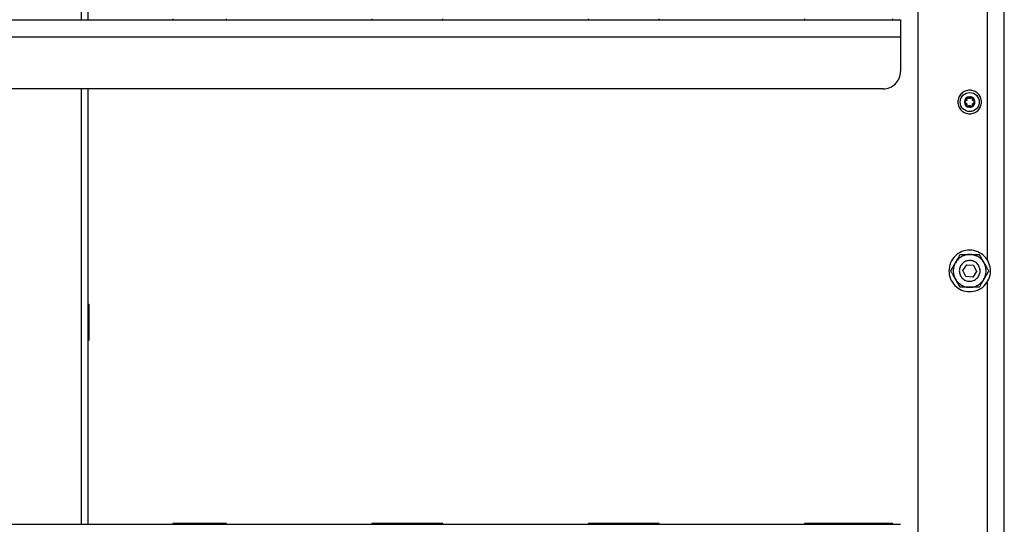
# Model space of a CAD drawing. Header units: millimetres. Extents: x -4969 to -32, y -584 to 4302.
# Tile 52 of 84: x -1974 to -1405, y 701 to 993. Entities that reach past the tile are written whole.
import ezdxf

# ---------------------------------------------------------------- set-up
doc = ezdxf.new("R2010")
doc.units = ezdxf.units.MM

msp = doc.modelspace()

# ---------------------------------------------------------------- linework, layer by layer
at = {"color": 7, "linetype": 'Continuous', "lineweight": 25}
for p, q in [((-1404.96, 42.92), (-1404.96, 1980.92)), ((-1454.96, 1957.82), (-1454.96, 49.92)), ((-1934.46, 992.92), (-1934.46, 1065.92)), ((-1414.96, 1036.28), (-1414.96, 854.35)), ((-2482.96, 992.92), (-1464.96, 992.92)), ((-1885.46, 993.42), (-1885.46, 992.92)), ((-1854.46, 992.92), (-1854.46, 993.42)), ((-1770.46, 993.42), (-1770.46, 992.92)), ((-1729.46, 992.92), (-1729.46, 993.42)), ((-1645.46, 993.42), (-1645.46, 992.92)), ((-1604.46, 992.92), (-1604.46, 993.42)), ((-1520.46, 993.42), (-1520.46, 992.92)), ((-1469.46, 992.92), (-1469.46, 993.42)), ((-2482.96, 982.92), (-1464.96, 982.92)), ((-1464.96, 982.92), (-1464.96, 962.92)), ((-1474.96, 952.92), (-2472.96, 952.92)), ((-1934.46, 701.25), (-1934.46, 952.92)), ((-1428.95, 848.02), (-1426.69, 851.32)), ((-1427.22, 844.41), (-1428.95, 848.02)), ((-1426.69, 851.32), (-1422.7, 851.02)), ((-1422.7, 851.02), (-1420.97, 847.41)), ((-1423.23, 844.11), (-1427.22, 844.41)), ((-1420.97, 847.41), (-1423.23, 844.11)), ((-1414.96, 841.08), (-1414.96, 659.15)), ((-1934.46, 828.42), (-1933.96, 828.42)), ((-1933.96, 828.42), (-1933.96, 807.42)), ((-1933.96, 807.42), (-1934.46, 807.42)), ((-2482.96, 701.25), (-1464.96, 701.25)), ((-1854.46, 701.75), (-1885.46, 701.75)), ((-1885.46, 701.75), (-1885.46, 701.25)), ((-1854.46, 701.25), (-1854.46, 701.75)), ((-1729.46, 701.75), (-1770.46, 701.75)), ((-1770.46, 701.75), (-1770.46, 701.25)), ((-1729.46, 701.25), (-1729.46, 701.75)), ((-1604.46, 701.75), (-1645.46, 701.75)), ((-1645.46, 701.75), (-1645.46, 701.25)), ((-1604.46, 701.25), (-1604.46, 701.75)), ((-1469.46, 701.75), (-1520.46, 701.75)), ((-1520.46, 701.75), (-1520.46, 701.25)), ((-1499.96, 701.25), (-1499.96, 701.75)), ((-1479.96, 701.75), (-1479.96, 701.25)), ((-1469.46, 701.25), (-1469.46, 701.75))]:
    msp.add_line(p, q, dxfattribs=at)
at = {"color": 8, "linetype": 'Continuous', "lineweight": 25}
for p, q in [((-1938.46, 1065.92), (-1938.46, 992.92)), ((-1938.46, 952.92), (-1938.46, 701.25))]:
    msp.add_line(p, q, dxfattribs=at)
at = {"color": 7, "linetype": 'Continuous', "lineweight": 25}
for points, knots in [([(-1464.96, 992.92), (-1464.96, 992.91), (-1464.96, 992.91), (-1464.96, 992.9), (-1464.96, 992.88), (-1464.96, 992.84), (-1464.96, 992.8), (-1464.96, 992.71), (-1464.96, 992.54), (-1464.96, 992.22), (-1464.96, 991.81), (-1464.96, 991.12), (-1464.96, 990.04), (-1464.96, 988.7), (-1464.96, 987.52), (-1464.96, 986.62), (-1464.96, 985.68), (-1464.96, 984.85), (-1464.96, 984.13), (-1464.96, 983.53), (-1464.96, 983.12), (-1464.96, 982.92)], [0, 0, 0, 0, 0.019453, 0.038872, 0.058275, 0.077679, 0.097104, 0.116567, 0.178313, 0.240094, 0.304415, 0.368769, 0.500007, 0.631244, 0.695565, 0.75992, 0.821667, 0.883447, 0.922314, 0.961117, 1, 1, 1, 1]), ([(-1474.96, 952.92), (-1473.65, 952.92), (-1472.34, 953.18), (-1469.92, 954.18), (-1468.82, 954.92), (-1466.96, 956.77), (-1466.22, 957.88), (-1465.22, 960.3), (-1464.96, 961.61), (-1464.96, 962.92)], [0, 0, 0, 0, 0.25, 0.25, 0.5, 0.5, 0.75, 0.75, 1, 1, 1, 1]), ([(-1424.96, 952.12), (-1425.85, 952.12), (-1426.74, 951.94), (-1428.39, 951.26), (-1429.14, 950.75), (-1430.4, 949.49), (-1430.9, 948.74), (-1431.58, 947.1), (-1431.76, 946.21), (-1431.76, 944.43), (-1431.58, 943.54), (-1430.9, 941.89), (-1430.4, 941.14), (-1429.14, 939.88), (-1428.39, 939.37), (-1426.74, 938.69), (-1425.85, 938.52), (-1424.96, 938.52)], [0, 0, 0, 0, 0.125, 0.125, 0.25, 0.25, 0.375, 0.375, 0.5, 0.5, 0.625, 0.625, 0.75, 0.75, 0.875, 0.875, 1, 1, 1, 1]), ([(-1424.96, 939.8), (-1426.42, 939.8), (-1427.83, 940.38), (-1429.9, 942.45), (-1430.48, 943.85), (-1430.48, 946.78), (-1429.9, 948.18), (-1427.83, 950.25), (-1426.42, 950.84), (-1424.96, 950.84)], [0, 0, 0, 0, 0.25, 0.25, 0.5, 0.5, 0.75, 0.75, 1, 1, 1, 1]), ([(-1424.96, 938.52), (-1424.07, 938.52), (-1423.18, 938.69), (-1421.54, 939.37), (-1420.78, 939.88), (-1419.52, 941.14), (-1419.02, 941.89), (-1418.34, 943.54), (-1418.16, 944.43), (-1418.16, 946.21), (-1418.34, 947.1), (-1419.02, 948.74), (-1419.52, 949.49), (-1420.78, 950.75), (-1421.54, 951.26), (-1423.18, 951.94), (-1424.07, 952.12), (-1424.96, 952.12)], [0, 0, 0, 0, 0.125, 0.125, 0.25, 0.25, 0.375, 0.375, 0.5, 0.5, 0.625, 0.625, 0.75, 0.75, 0.875, 0.875, 1, 1, 1, 1]), ([(-1424.96, 950.84), (-1423.5, 950.84), (-1422.09, 950.25), (-1420.02, 948.18), (-1419.44, 946.78), (-1419.44, 943.85), (-1420.02, 942.45), (-1422.09, 940.38), (-1423.5, 939.8), (-1424.96, 939.8)], [0, 0, 0, 0, 0.25, 0.25, 0.5, 0.5, 0.75, 0.75, 1, 1, 1, 1]), ([(-1424.96, 948.38), (-1426.65, 948.38), (-1428.02, 947), (-1428.02, 943.63), (-1426.65, 942.26), (-1424.96, 942.26)], [0, 0, 0, 0, 0.5, 0.5, 1, 1, 1, 1]), ([(-1427.72, 945.32), (-1427.72, 945.36), (-1427.72, 945.46), (-1427.71, 945.6), (-1427.69, 945.74), (-1427.66, 945.88), (-1427.61, 946.09), (-1427.52, 946.37), (-1427.36, 946.7), (-1427.15, 947.01), (-1426.94, 947.25), (-1426.73, 947.44), (-1426.54, 947.58), (-1426.41, 947.66), (-1426.34, 947.71)], [0, 0, 0, 0, 0.049249, 0.098316, 0.147332, 0.196427, 0.245731, 0.372789, 0.500023, 0.627081, 0.754315, 0.836273, 0.917965, 1, 1, 1, 1]), ([(-1427.26, 945.9), (-1427.28, 945.89), (-1427.33, 945.88), (-1427.4, 945.85), (-1427.47, 945.81), (-1427.53, 945.76), (-1427.6, 945.69), (-1427.66, 945.59), (-1427.71, 945.46), (-1427.72, 945.36), (-1427.72, 945.32)], [0, 0, 0, 0, 0.102247, 0.202107, 0.300825, 0.399709, 0.50007, 0.670267, 0.834894, 1, 1, 1, 1]), ([(-1426.34, 942.93), (-1426.38, 942.95), (-1426.46, 943), (-1426.58, 943.08), (-1426.69, 943.16), (-1426.8, 943.26), (-1426.96, 943.41), (-1427.15, 943.63), (-1427.36, 943.93), (-1427.52, 944.26), (-1427.62, 944.57), (-1427.68, 944.84), (-1427.72, 945.08), (-1427.72, 945.24), (-1427.72, 945.32)], [0, 0, 0, 0, 0.049249, 0.098316, 0.147332, 0.196427, 0.245731, 0.372789, 0.500023, 0.627081, 0.754315, 0.836273, 0.917965, 1, 1, 1, 1]), ([(-1427.72, 945.32), (-1427.72, 945.29), (-1427.72, 945.25), (-1427.71, 945.18), (-1427.69, 945.11), (-1427.66, 945.05), (-1427.62, 944.99), (-1427.57, 944.91), (-1427.49, 944.84), (-1427.38, 944.77), (-1427.3, 944.74), (-1427.26, 944.73)], [0, 0, 0, 0, 0.083058, 0.165265, 0.247352, 0.330072, 0.414184, 0.50043, 0.666593, 0.831108, 1, 1, 1, 1]), ([(-1426.61, 947.01), (-1426.61, 946.98), (-1426.59, 946.92), (-1426.58, 946.83), (-1426.57, 946.75), (-1426.58, 946.63), (-1426.61, 946.49), (-1426.69, 946.31), (-1426.8, 946.16), (-1426.93, 946.04), (-1427.09, 945.95), (-1427.2, 945.92), (-1427.26, 945.9)], [0, 0, 0, 0, 0.069648, 0.134488, 0.194606, 0.250112, 0.378893, 0.49918, 0.619982, 0.749324, 0.865167, 1, 1, 1, 1]), ([(-1427.26, 944.73), (-1427.22, 944.72), (-1427.17, 944.71), (-1427.08, 944.67), (-1427.01, 944.63), (-1426.91, 944.57), (-1426.8, 944.47), (-1426.69, 944.32), (-1426.61, 944.15), (-1426.58, 943.97), (-1426.57, 943.79), (-1426.6, 943.68), (-1426.61, 943.62)], [0, 0, 0, 0, 0.069648, 0.134488, 0.194606, 0.250112, 0.378893, 0.49918, 0.619982, 0.749324, 0.865167, 1, 1, 1, 1]), ([(-1426.34, 947.71), (-1426.36, 947.69), (-1426.4, 947.67), (-1426.45, 947.62), (-1426.5, 947.57), (-1426.54, 947.52), (-1426.58, 947.46), (-1426.61, 947.37), (-1426.64, 947.26), (-1426.65, 947.13), (-1426.62, 947.05), (-1426.61, 947.01)], [0, 0, 0, 0, 0.083058, 0.165265, 0.247352, 0.330072, 0.414184, 0.50043, 0.666593, 0.831108, 1, 1, 1, 1]), ([(-1426.34, 947.71), (-1426.3, 947.73), (-1426.21, 947.78), (-1426.08, 947.84), (-1425.95, 947.89), (-1425.81, 947.94), (-1425.65, 947.99), (-1425.44, 948.04), (-1425.2, 948.07), (-1425.04, 948.07), (-1424.96, 948.08)], [0, 0, 0, 0, 0.100225, 0.200067, 0.299801, 0.399704, 0.500049, 0.666829, 0.833053, 1, 1, 1, 1]), ([(-1426.04, 947.79), (-1426.07, 947.79), (-1426.12, 947.78), (-1426.2, 947.77), (-1426.27, 947.74), (-1426.32, 947.72), (-1426.34, 947.71)], [0, 0, 0, 0, 0.254015, 0.503467, 0.751189, 1, 1, 1, 1]), ([(-1425.6, 947.59), (-1425.62, 947.61), (-1425.65, 947.64), (-1425.7, 947.68), (-1425.75, 947.71), (-1425.83, 947.75), (-1425.92, 947.78), (-1426, 947.78), (-1426.04, 947.79)], [0, 0, 0, 0, 0.13406, 0.267042, 0.400106, 0.53445, 0.769681, 1, 1, 1, 1]), ([(-1424.96, 947.32), (-1424.98, 947.32), (-1425.03, 947.32), (-1425.11, 947.33), (-1425.18, 947.34), (-1425.25, 947.36), (-1425.35, 947.4), (-1425.48, 947.47), (-1425.56, 947.55), (-1425.6, 947.59)], [0, 0, 0, 0, 0.094967, 0.192047, 0.291667, 0.394222, 0.500073, 0.731133, 1, 1, 1, 1]), ([(-1424.96, 942.26), (-1424.15, 942.26), (-1423.37, 942.58), (-1422.22, 943.73), (-1421.9, 944.5), (-1421.9, 946.13), (-1422.22, 946.91), (-1423.37, 948.05), (-1424.15, 948.38), (-1424.96, 948.38)], [0, 0, 0, 0, 0.25, 0.25, 0.5, 0.5, 0.75, 0.75, 1, 1, 1, 1]), ([(-1424.96, 948.08), (-1424.91, 948.07), (-1424.82, 948.07), (-1424.67, 948.06), (-1424.53, 948.04), (-1424.39, 948.02), (-1424.22, 947.98), (-1424.02, 947.91), (-1423.79, 947.82), (-1423.65, 947.74), (-1423.58, 947.71)], [0, 0, 0, 0, 0.100225, 0.200067, 0.299801, 0.399704, 0.500049, 0.666829, 0.833053, 1, 1, 1, 1]), ([(-1424.32, 947.59), (-1424.34, 947.57), (-1424.39, 947.53), (-1424.46, 947.47), (-1424.53, 947.43), (-1424.61, 947.39), (-1424.72, 947.35), (-1424.84, 947.32), (-1424.92, 947.32), (-1424.96, 947.32)], [0, 0, 0, 0, 0.13944, 0.269239, 0.389572, 0.500655, 0.67495, 0.840789, 1, 1, 1, 1]), ([(-1423.88, 947.79), (-1423.9, 947.79), (-1423.94, 947.78), (-1424, 947.78), (-1424.06, 947.76), (-1424.13, 947.73), (-1424.23, 947.68), (-1424.29, 947.62), (-1424.32, 947.59)], [0, 0, 0, 0, 0.115084, 0.230621, 0.347395, 0.466183, 0.733228, 1, 1, 1, 1]), ([(-1423.58, 947.71), (-1423.6, 947.72), (-1423.65, 947.74), (-1423.73, 947.77), (-1423.8, 947.78), (-1423.85, 947.79), (-1423.88, 947.79)], [0, 0, 0, 0, 0.248811, 0.496533, 0.745985, 1, 1, 1, 1]), ([(-1423.58, 947.71), (-1423.54, 947.68), (-1423.46, 947.63), (-1423.34, 947.55), (-1423.23, 947.47), (-1423.12, 947.37), (-1422.96, 947.23), (-1422.77, 947.01), (-1422.56, 946.7), (-1422.4, 946.37), (-1422.3, 946.06), (-1422.24, 945.79), (-1422.21, 945.55), (-1422.2, 945.39), (-1422.2, 945.32)], [0, 0, 0, 0, 0.049249, 0.098316, 0.147332, 0.196427, 0.245731, 0.372789, 0.500023, 0.627081, 0.754315, 0.836273, 0.917965, 1, 1, 1, 1]), ([(-1423.31, 947.01), (-1423.3, 947.03), (-1423.29, 947.08), (-1423.28, 947.16), (-1423.28, 947.24), (-1423.29, 947.32), (-1423.32, 947.41), (-1423.37, 947.52), (-1423.46, 947.63), (-1423.54, 947.68), (-1423.58, 947.71)], [0, 0, 0, 0, 0.102247, 0.202107, 0.300825, 0.399709, 0.50007, 0.670267, 0.834894, 1, 1, 1, 1]), ([(-1422.2, 945.32), (-1422.2, 945.27), (-1422.2, 945.17), (-1422.21, 945.03), (-1422.23, 944.89), (-1422.26, 944.75), (-1422.31, 944.54), (-1422.4, 944.26), (-1422.56, 943.93), (-1422.77, 943.63), (-1422.98, 943.38), (-1423.19, 943.19), (-1423.38, 943.05), (-1423.51, 942.97), (-1423.58, 942.93)], [0, 0, 0, 0, 0.049249, 0.098316, 0.147332, 0.196427, 0.245731, 0.372789, 0.500023, 0.627081, 0.754315, 0.836273, 0.917965, 1, 1, 1, 1]), ([(-1422.67, 945.9), (-1422.7, 945.91), (-1422.76, 945.92), (-1422.84, 945.96), (-1422.91, 946), (-1423.01, 946.06), (-1423.12, 946.16), (-1423.23, 946.31), (-1423.31, 946.48), (-1423.35, 946.66), (-1423.35, 946.84), (-1423.32, 946.95), (-1423.31, 947.01)], [0, 0, 0, 0, 0.0696477, 0.1344877, 0.1946062, 0.2501117, 0.3788928, 0.4991802, 0.6199818, 0.7493243, 0.865167, 1, 1, 1, 1]), ([(-1423.31, 943.62), (-1423.32, 943.65), (-1423.33, 943.71), (-1423.34, 943.8), (-1423.35, 943.88), (-1423.34, 944), (-1423.31, 944.15), (-1423.24, 944.32), (-1423.12, 944.47), (-1422.99, 944.59), (-1422.83, 944.68), (-1422.73, 944.71), (-1422.67, 944.73)], [0, 0, 0, 0, 0.069648, 0.134488, 0.194606, 0.250112, 0.378893, 0.49918, 0.619982, 0.749324, 0.865167, 1, 1, 1, 1]), ([(-1422.2, 945.32), (-1422.2, 945.34), (-1422.2, 945.39), (-1422.22, 945.45), (-1422.24, 945.52), (-1422.26, 945.58), (-1422.3, 945.64), (-1422.35, 945.72), (-1422.43, 945.8), (-1422.54, 945.87), (-1422.63, 945.89), (-1422.67, 945.9)], [0, 0, 0, 0, 0.083058, 0.165265, 0.247352, 0.330072, 0.414184, 0.50043, 0.666593, 0.831108, 1, 1, 1, 1]), ([(-1422.67, 944.73), (-1422.64, 944.74), (-1422.59, 944.75), (-1422.52, 944.78), (-1422.46, 944.82), (-1422.39, 944.87), (-1422.33, 944.94), (-1422.26, 945.04), (-1422.21, 945.18), (-1422.2, 945.27), (-1422.2, 945.32)], [0, 0, 0, 0, 0.1022468, 0.2021073, 0.300825, 0.3997087, 0.5000699, 0.6702666, 0.8348935, 1, 1, 1, 1]), ([(-1426.34, 942.93), (-1426.36, 942.94), (-1426.4, 942.96), (-1426.45, 943.01), (-1426.5, 943.06), (-1426.54, 943.11), (-1426.58, 943.17), (-1426.61, 943.25), (-1426.64, 943.36), (-1426.65, 943.49), (-1426.63, 943.58), (-1426.61, 943.62)], [0, 0, 0, 0, 0.080783, 0.162359, 0.244941, 0.328733, 0.413933, 0.500725, 0.653903, 0.820129, 1, 1, 1, 1]), ([(-1425.6, 943.04), (-1425.62, 943.02), (-1425.65, 942.99), (-1425.7, 942.95), (-1425.76, 942.91), (-1425.82, 942.89), (-1425.88, 942.87), (-1425.96, 942.85), (-1426.08, 942.84), (-1426.22, 942.86), (-1426.3, 942.91), (-1426.34, 942.93)], [0, 0, 0, 0, 0.091865, 0.180251, 0.26522, 0.346842, 0.425196, 0.500373, 0.67197, 0.837978, 1, 1, 1, 1]), ([(-1423.58, 942.93), (-1423.62, 942.9), (-1423.71, 942.86), (-1423.83, 942.8), (-1423.96, 942.74), (-1424.1, 942.69), (-1424.31, 942.63), (-1424.59, 942.57), (-1424.96, 942.55), (-1425.33, 942.57), (-1425.65, 942.64), (-1425.91, 942.72), (-1426.13, 942.81), (-1426.27, 942.89), (-1426.34, 942.93)], [0, 0, 0, 0, 0.049249, 0.098316, 0.147332, 0.196427, 0.245731, 0.372789, 0.500023, 0.627081, 0.754315, 0.836273, 0.917965, 1, 1, 1, 1]), ([(-1425.6, 943.04), (-1425.58, 943.06), (-1425.54, 943.1), (-1425.47, 943.16), (-1425.39, 943.2), (-1425.31, 943.25), (-1425.21, 943.28), (-1425.08, 943.31), (-1425, 943.31), (-1424.96, 943.32)], [0, 0, 0, 0, 0.13944, 0.269239, 0.389572, 0.500655, 0.67495, 0.840789, 1, 1, 1, 1]), ([(-1424.96, 943.32), (-1424.94, 943.32), (-1424.89, 943.31), (-1424.82, 943.3), (-1424.74, 943.29), (-1424.67, 943.27), (-1424.57, 943.23), (-1424.45, 943.16), (-1424.36, 943.08), (-1424.32, 943.04)], [0, 0, 0, 0, 0.094967, 0.192047, 0.291667, 0.394222, 0.500073, 0.731133, 1, 1, 1, 1]), ([(-1424.32, 943.04), (-1424.3, 943.02), (-1424.27, 942.98), (-1424.2, 942.94), (-1424.14, 942.9), (-1424.06, 942.87), (-1423.97, 942.85), (-1423.85, 942.84), (-1423.71, 942.86), (-1423.62, 942.9), (-1423.58, 942.93)], [0, 0, 0, 0, 0.102247, 0.202107, 0.300825, 0.399708, 0.500069, 0.670266, 0.834893, 1, 1, 1, 1]), ([(-1423.58, 942.93), (-1423.56, 942.94), (-1423.52, 942.96), (-1423.47, 943.01), (-1423.42, 943.06), (-1423.38, 943.11), (-1423.34, 943.17), (-1423.31, 943.26), (-1423.28, 943.37), (-1423.28, 943.5), (-1423.3, 943.58), (-1423.31, 943.62)], [0, 0, 0, 0, 0.083058, 0.165265, 0.247352, 0.330072, 0.414184, 0.50043, 0.666593, 0.831108, 1, 1, 1, 1]), ([(-1413.21, 845.28), (-1412.89, 846.82), (-1412.88, 848.42), (-1413.47, 851.51), (-1414.07, 852.99), (-1415.79, 855.62), (-1416.92, 856.76), (-1419.52, 858.52), (-1420.99, 859.15), (-1424.07, 859.78), (-1425.67, 859.8), (-1428.75, 859.21), (-1430.24, 858.61), (-1432.86, 856.88), (-1434, 855.76), (-1435.77, 853.16), (-1436.39, 851.69), (-1436.71, 850.15)], [0, 0, 0, 0, 0.125, 0.125, 0.25, 0.25, 0.375, 0.375, 0.5, 0.5, 0.625, 0.625, 0.75, 0.75, 0.875, 0.875, 1, 1, 1, 1]), ([(-1433.19, 852.47), (-1433.14, 852.55), (-1433.05, 852.71), (-1432.91, 852.95), (-1432.77, 853.19), (-1432.63, 853.44), (-1432.41, 853.81), (-1432.13, 854.3), (-1431.78, 854.91), (-1431.44, 855.49), (-1431.11, 856.06), (-1430.78, 856.64), (-1430.56, 857.02), (-1430.45, 857.22)], [0, 0, 0, 0, 0.048847, 0.097698, 0.146681, 0.195921, 0.245541, 0.372283, 0.501379, 0.620543, 0.742811, 0.869049, 1, 1, 1, 1]), ([(-1429.71, 855.94), (-1430.43, 855.53), (-1431.09, 855.02), (-1432.26, 853.85), (-1432.77, 853.18), (-1433.19, 852.47)], [0, 0, 0, 0, 0.5, 0.5, 1, 1, 1, 1]), ([(-1423.74, 853.59), (-1424.51, 853.75), (-1425.31, 853.76), (-1426.86, 853.46), (-1427.6, 853.16), (-1428.91, 852.3), (-1429.48, 851.74), (-1430.37, 850.44), (-1430.68, 849.7), (-1431, 848.16), (-1431, 847.36), (-1430.71, 845.82), (-1430.41, 845.08), (-1429.54, 843.76), (-1428.98, 843.19), (-1427.68, 842.31), (-1426.95, 842), (-1426.18, 841.84)], [0, 0, 0, 0, 0.125, 0.125, 0.25, 0.25, 0.375, 0.375, 0.5, 0.5, 0.625, 0.625, 0.75, 0.75, 0.875, 0.875, 1, 1, 1, 1]), ([(-1430.45, 857.22), (-1430.32, 857.22), (-1430.06, 857.22), (-1429.67, 857.22), (-1429.29, 857.22), (-1428.91, 857.22), (-1428.53, 857.22), (-1428.15, 857.22), (-1427.67, 857.22), (-1427.07, 857.22), (-1426.44, 857.22), (-1425.89, 857.22), (-1425.43, 857.22), (-1425.12, 857.22), (-1424.96, 857.22)], [0, 0, 0, 0, 0.0759584, 0.1502581, 0.2230264, 0.2944037, 0.3645433, 0.433612, 0.50179, 0.6300486, 0.7560024, 0.8379594, 0.9191022, 1, 1, 1, 1]), ([(-1424.96, 857.22), (-1425.79, 857.22), (-1426.62, 857.11), (-1428.22, 856.68), (-1428.99, 856.36), (-1429.71, 855.94)], [0, 0, 0, 0, 0.5, 0.5, 1, 1, 1, 1]), ([(-1426.18, 841.84), (-1425.41, 841.68), (-1424.61, 841.67), (-1423.06, 841.97), (-1422.32, 842.27), (-1421.01, 843.13), (-1420.44, 843.69), (-1419.56, 844.99), (-1419.24, 845.73), (-1418.93, 847.27), (-1418.92, 848.07), (-1419.21, 849.61), (-1419.52, 850.35), (-1420.38, 851.67), (-1420.94, 852.24), (-1422.24, 853.12), (-1422.98, 853.43), (-1423.74, 853.59)], [0, 0, 0, 0, 0.125, 0.125, 0.25, 0.25, 0.375, 0.375, 0.5, 0.5, 0.625, 0.625, 0.75, 0.75, 0.875, 0.875, 1, 1, 1, 1]), ([(-1416.73, 852.47), (-1417.15, 853.18), (-1417.66, 853.85), (-1418.83, 855.02), (-1419.49, 855.53), (-1420.93, 856.36), (-1421.7, 856.68), (-1423.3, 857.11), (-1424.13, 857.22), (-1424.96, 857.22)], [0, 0, 0, 0, 0.25, 0.25, 0.5, 0.5, 0.75, 0.75, 1, 1, 1, 1]), ([(-1424.96, 857.22), (-1424.87, 857.22), (-1424.68, 857.22), (-1424.4, 857.22), (-1424.12, 857.22), (-1423.84, 857.22), (-1423.41, 857.22), (-1422.84, 857.22), (-1422.14, 857.22), (-1421.47, 857.22), (-1420.81, 857.22), (-1420.14, 857.22), (-1419.7, 857.22), (-1419.48, 857.22)], [0, 0, 0, 0, 0.048847, 0.097698, 0.146681, 0.195921, 0.245541, 0.372283, 0.501379, 0.620543, 0.742811, 0.869049, 1, 1, 1, 1]), ([(-1419.48, 857.22), (-1419.41, 857.1), (-1419.28, 856.88), (-1419.09, 856.55), (-1418.9, 856.21), (-1418.71, 855.89), (-1418.52, 855.56), (-1418.33, 855.24), (-1418.09, 854.82), (-1417.79, 854.3), (-1417.47, 853.75), (-1417.2, 853.27), (-1416.97, 852.87), (-1416.81, 852.6), (-1416.73, 852.47)], [0, 0, 0, 0, 0.075767, 0.149883, 0.222476, 0.293685, 0.363661, 0.432569, 0.50059, 0.629173, 0.755436, 0.837586, 0.918917, 1, 1, 1, 1]), ([(-1436.71, 850.15), (-1437.03, 848.61), (-1437.04, 847.01), (-1436.45, 843.92), (-1435.85, 842.44), (-1434.13, 839.81), (-1433, 838.67), (-1430.41, 836.91), (-1428.93, 836.28), (-1425.86, 835.65), (-1424.25, 835.63), (-1421.17, 836.22), (-1419.69, 836.82), (-1417.06, 838.55), (-1415.92, 839.67), (-1414.15, 842.27), (-1413.53, 843.74), (-1413.21, 845.28)], [0, 0, 0, 0, 0.125, 0.125, 0.25, 0.25, 0.375, 0.375, 0.5, 0.5, 0.625, 0.625, 0.75, 0.75, 0.875, 0.875, 1, 1, 1, 1]), ([(-1435.93, 847.72), (-1435.87, 847.83), (-1435.74, 848.05), (-1435.54, 848.39), (-1435.35, 848.72), (-1435.16, 849.05), (-1434.97, 849.38), (-1434.78, 849.7), (-1434.54, 850.12), (-1434.24, 850.64), (-1433.93, 851.19), (-1433.65, 851.66), (-1433.42, 852.06), (-1433.27, 852.33), (-1433.19, 852.47)], [0, 0, 0, 0, 0.075958, 0.150258, 0.223026, 0.294404, 0.364543, 0.433612, 0.50179, 0.630049, 0.756002, 0.837959, 0.919102, 1, 1, 1, 1]), ([(-1433.19, 852.47), (-1433.6, 851.75), (-1433.92, 850.98), (-1434.35, 849.37), (-1434.46, 848.54), (-1434.46, 846.89), (-1434.35, 846.06), (-1433.92, 844.46), (-1433.6, 843.68), (-1433.19, 842.97)], [0, 0, 0, 0, 0.25, 0.25, 0.5, 0.5, 0.75, 0.75, 1, 1, 1, 1]), ([(-1416.73, 842.97), (-1416.32, 843.68), (-1416, 844.46), (-1415.57, 846.06), (-1415.46, 846.89), (-1415.46, 848.54), (-1415.57, 849.37), (-1416, 850.98), (-1416.32, 851.75), (-1416.73, 852.47)], [0, 0, 0, 0, 0.25, 0.25, 0.5, 0.5, 0.75, 0.75, 1, 1, 1, 1]), ([(-1416.73, 852.47), (-1416.69, 852.39), (-1416.59, 852.22), (-1416.45, 851.98), (-1416.32, 851.74), (-1416.18, 851.5), (-1415.96, 851.13), (-1415.68, 850.63), (-1415.33, 850.03), (-1414.99, 849.45), (-1414.66, 848.88), (-1414.33, 848.3), (-1414.1, 847.91), (-1413.99, 847.72)], [0, 0, 0, 0, 0.04868, 0.097365, 0.14618, 0.195249, 0.244695, 0.370973, 0.499581, 0.619161, 0.74186, 0.868556, 1, 1, 1, 1]), ([(-1433.19, 842.97), (-1433.23, 843.05), (-1433.33, 843.21), (-1433.47, 843.45), (-1433.61, 843.69), (-1433.75, 843.93), (-1433.96, 844.3), (-1434.25, 844.8), (-1434.59, 845.4), (-1434.93, 845.98), (-1435.26, 846.56), (-1435.6, 847.14), (-1435.82, 847.52), (-1435.93, 847.72)], [0, 0, 0, 0, 0.048666, 0.097338, 0.146139, 0.195194, 0.244625, 0.370865, 0.499433, 0.619047, 0.741782, 0.868515, 1, 1, 1, 1]), ([(-1433.19, 842.97), (-1432.77, 842.25), (-1432.26, 841.58), (-1431.09, 840.41), (-1430.43, 839.9), (-1428.99, 839.07), (-1428.22, 838.75), (-1426.62, 838.32), (-1425.79, 838.22), (-1424.96, 838.22)], [0, 0, 0, 0, 0.25, 0.25, 0.5, 0.5, 0.75, 0.75, 1, 1, 1, 1]), ([(-1430.45, 838.22), (-1430.51, 838.33), (-1430.64, 838.55), (-1430.83, 838.89), (-1431.02, 839.22), (-1431.21, 839.54), (-1431.4, 839.87), (-1431.59, 840.2), (-1431.83, 840.62), (-1432.13, 841.13), (-1432.45, 841.68), (-1432.72, 842.16), (-1432.96, 842.56), (-1433.11, 842.83), (-1433.19, 842.97)], [0, 0, 0, 0, 0.075743, 0.149837, 0.222408, 0.293596, 0.363552, 0.432441, 0.500442, 0.629066, 0.755367, 0.83754, 0.918894, 1, 1, 1, 1]), ([(-1424.96, 838.22), (-1424.13, 838.22), (-1423.3, 838.32), (-1421.7, 838.75), (-1420.93, 839.07), (-1419.49, 839.9), (-1418.83, 840.41), (-1417.66, 841.58), (-1417.15, 842.25), (-1416.73, 842.97)], [0, 0, 0, 0, 0.25, 0.25, 0.5, 0.5, 0.75, 0.75, 1, 1, 1, 1]), ([(-1416.73, 842.97), (-1416.78, 842.88), (-1416.87, 842.72), (-1417.01, 842.48), (-1417.15, 842.24), (-1417.29, 841.99), (-1417.51, 841.62), (-1417.8, 841.13), (-1418.14, 840.53), (-1418.48, 839.94), (-1418.81, 839.37), (-1419.14, 838.79), (-1419.36, 838.41), (-1419.48, 838.22)], [0, 0, 0, 0, 0.048847, 0.097698, 0.146681, 0.195921, 0.245541, 0.372283, 0.501379, 0.620543, 0.742811, 0.869049, 1, 1, 1, 1]), ([(-1413.99, 847.72), (-1414.06, 847.6), (-1414.19, 847.38), (-1414.38, 847.04), (-1414.57, 846.71), (-1414.76, 846.38), (-1414.95, 846.06), (-1415.14, 845.73), (-1415.38, 845.31), (-1415.68, 844.79), (-1415.99, 844.24), (-1416.27, 843.77), (-1416.5, 843.37), (-1416.66, 843.1), (-1416.73, 842.97)], [0, 0, 0, 0, 0.075958, 0.150258, 0.223026, 0.294404, 0.364543, 0.433612, 0.50179, 0.630049, 0.756002, 0.837959, 0.919102, 1, 1, 1, 1]), ([(-1424.96, 838.22), (-1425.05, 838.22), (-1425.24, 838.22), (-1425.52, 838.22), (-1425.8, 838.22), (-1426.08, 838.22), (-1426.51, 838.22), (-1427.08, 838.22), (-1427.78, 838.22), (-1428.45, 838.22), (-1429.11, 838.22), (-1429.78, 838.22), (-1430.22, 838.22), (-1430.45, 838.22)], [0, 0, 0, 0, 0.048847, 0.097698, 0.146681, 0.195921, 0.245541, 0.372283, 0.501379, 0.620543, 0.742811, 0.869049, 1, 1, 1, 1]), ([(-1419.48, 838.22), (-1419.61, 838.22), (-1419.86, 838.22), (-1420.25, 838.22), (-1420.63, 838.22), (-1421.01, 838.22), (-1421.39, 838.22), (-1421.77, 838.22), (-1422.25, 838.22), (-1422.85, 838.22), (-1423.48, 838.22), (-1424.03, 838.22), (-1424.5, 838.22), (-1424.81, 838.22), (-1424.96, 838.22)], [0, 0, 0, 0, 0.075958, 0.150258, 0.223026, 0.294404, 0.364543, 0.433612, 0.50179, 0.630049, 0.756002, 0.837959, 0.919102, 1, 1, 1, 1])]:
    msp.add_open_spline(points, degree=3, knots=knots, dxfattribs=at)

doc.saveas('drawing.dxf')
